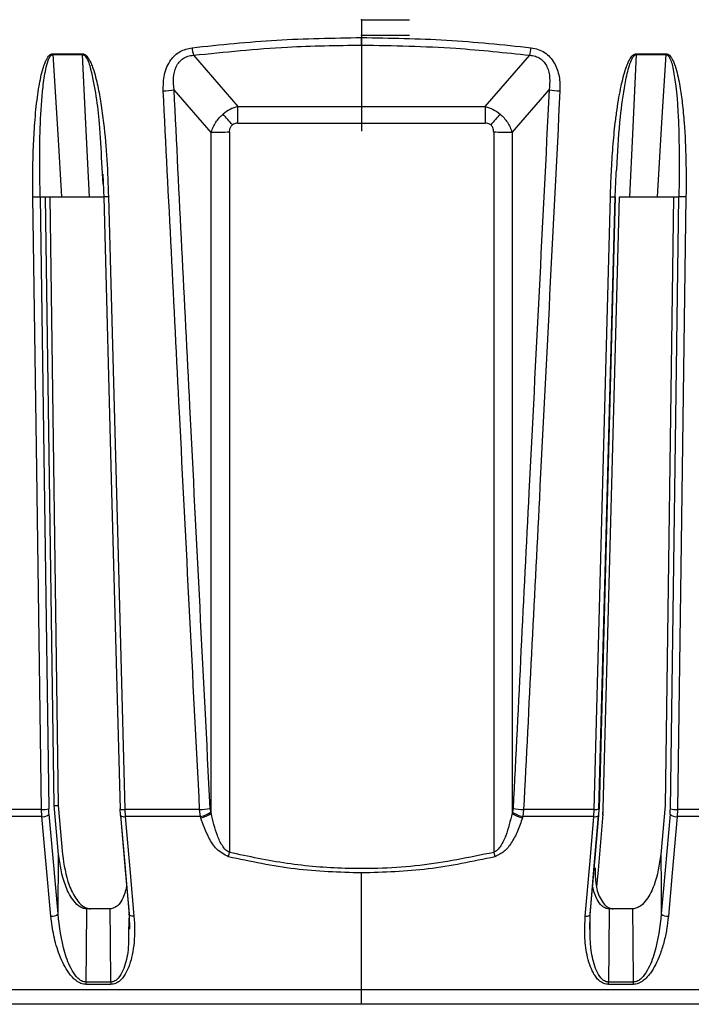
# Model space of a CAD drawing. Header units: millimetres. Extents: x -225 to 131, y -98 to 190.
# Tile 8 of 19: x -29 to 28, y -86 to -4. Entities that reach past the tile are written whole.
import ezdxf

# ---------------------------------------------------------------- set-up
doc = ezdxf.new("R2010")
doc.units = ezdxf.units.MM
doc.header["$PDSIZE"] = -1

msp = doc.modelspace()

# ---------------------------------------------------------------- linework, layer by layer
at = {"color": 7, "linetype": 'Continuous'}
for p, q in [((0, -3.665), (4.013, -3.665)), ((0, -3.665), (0, -11.691)), ((0, -4.965), (4.013, -4.965)), ((0, -4.965), (0, -12.991))]:
    msp.add_line(p, q, dxfattribs=at)
at = {"color": 7, "linetype": 'Continuous', "lineweight": 25}
for p, q in [((0, -5.793), (0, -5.162)), ((-25.858, -6.59), (-23.368, -6.59)), ((23.006, -6.59), (25.498, -6.59)), ((-14.086, -6.644), (-10.355, -10.931)), ((10.355, -10.931), (14.086, -6.644)), ((-12.599, -13.12), (-15.71, -9.545)), ((12.599, -13.12), (15.71, -9.545)), ((-10.355, -10.931), (10.355, -10.931)), ((-10.355, -12.324), (-10.355, -10.931)), ((10.355, -10.931), (10.355, -12.324)), ((-10.355, -12.324), (10.355, -12.324)), ((-12.599, -70.108), (-12.599, -13.12)), ((-11.067, -13.095), (-11.067, -73.383)), ((11.067, -13.095), (11.067, -73.383)), ((12.599, -13.12), (12.599, -70.108)), ((-21.785, -15.609), (-21.673, -17.431)), ((21.366, -16.265), (21.412, -15.619)), ((-21.68, -16.591), (-21.593, -18.595)), ((-26.925, -18.5), (-26.199, -69.741)), ((-25.752, -69.458), (-26.472, -18.5)), ((-26.123, -18.5), (-25.419, -69.458)), ((21.248, -18.5), (19.892, -69.741)), ((20.235, -69.741), (21.606, -18.5)), ((21.248, -18.5), (21.25, -18.5)), ((21.608, -18.5), (21.606, -18.5)), ((26.123, -18.5), (25.419, -69.458)), ((25.86, -69.741), (26.569, -18.5)), ((26.571, -18.5), (26.569, -18.5)), ((-26.802, -69.787), (-31.208, -69.787)), ((-26.771, -70.388), (-26.802, -69.787)), ((-25.754, -69.458), (-25.419, -69.458)), ((-25.384, -73.55), (-25.752, -69.458)), ((-25.419, -69.458), (-25.056, -73.55)), ((-20.241, -69.754), (-20.213, -70.246)), ((-13.566, -69.787), (-19.829, -69.787)), ((-19.829, -69.787), (-19.797, -70.388)), ((-13.504, -70.388), (-13.566, -69.787)), ((-12.63, -70.01), (-12.599, -70.108)), ((12.63, -70.01), (12.599, -70.108)), ((13.566, -69.787), (13.504, -70.388)), ((19.484, -69.787), (13.566, -69.787)), ((19.453, -70.388), (19.484, -69.787)), ((19.871, -70.246), (19.898, -69.754)), ((19.89, -69.786), (19.892, -69.741)), ((20.213, -70.246), (20.241, -69.754)), ((25.419, -69.458), (25.056, -73.55)), ((26.462, -69.787), (26.431, -70.388)), ((30.871, -69.787), (26.462, -69.787)), ((-26.771, -70.388), (-31.16, -70.388)), ((-13.504, -70.388), (-19.797, -70.388)), ((19.453, -70.388), (13.504, -70.388)), ((30.824, -70.388), (26.431, -70.388)), ((-25.426, -78.534), (-25.384, -73.55)), ((-11.158, -73.749), (-11.067, -73.383)), ((11.067, -73.383), (11.158, -73.749)), ((0, -86.1), (0, -75.104)), ((-21.063, -78.1), (-23.05, -78.1)), ((22.727, -78.1), (20.738, -78.1)), ((-19.479, -78.534), (-19.528, -79.946)), ((-19.463, -78.624), (-19.437, -79.813)), ((19.107, -79.805), (19.131, -78.624)), ((108.524, -84.902), (-108.524, -84.902)), ((-21.003, -84.433), (-23.092, -84.433)), ((22.769, -84.433), (20.679, -84.433))]:
    msp.add_line(p, q, dxfattribs=at)
at = {"color": 7, "linetype": 'Continuous', "lineweight": 25, "flags": 128}
for points in [[(-25.862, -6.51), (-25.551, -6.51), (-25.24, -6.51), (-24.929, -6.51), (-24.617, -6.51), (-24.306, -6.51), (-23.994, -6.51), (-23.683, -6.51), (-23.371, -6.51)], [(-25.858, -6.59), (-25.456, -13.26), (-25.141, -18.5)], [(-22.791, -18.5), (-23.114, -11.83), (-23.368, -6.59)], [(23.006, -6.59), (22.688, -13.26), (22.439, -18.5)], [(23.008, -6.51), (23.321, -6.51), (23.633, -6.51), (23.944, -6.51), (24.256, -6.51), (24.567, -6.51), (24.879, -6.51), (25.19, -6.51), (25.501, -6.51)], [(24.79, -18.5), (25.186, -11.83), (25.498, -6.59)], [(-26.802, -69.787), (-27.203, -41.345), (-27.525, -18.5)], [(-21.595, -18.501), (-20.935, -43.159), (-20.223, -69.763)], [(-21.203, -18.5), (-20.426, -47.499), (-19.829, -69.787)], [(19.484, -69.787), (20.238, -41.345), (20.843, -18.5)], [(19.88, -69.763), (20.541, -44.772), (21.236, -18.5)], [(27.169, -18.5), (26.77, -47.499), (26.462, -69.787)], [(-20.241, -69.754), (-20.243, -69.751), (-20.235, -69.741)], [(19.892, -69.741), (19.9, -69.751), (19.898, -69.754)], [(20.241, -69.754), (20.243, -69.751), (20.235, -69.741)], [(-26.021, -78.73), (-26.438, -74.092), (-26.771, -70.388)], [(-25.426, -78.534), (-25.847, -73.863), (-26.177, -70.192)], [(-20.194, -70.282), (-20.203, -70.269), (-20.213, -70.246)], [(-20.203, -70.267), (-19.801, -74.864), (-19.479, -78.534)], [(-20.194, -70.282), (-19.863, -74.057), (-19.463, -78.624)], [(-19.797, -70.388), (-19.385, -75.093), (-19.066, -78.73)], [(-13.473, -70.486), (-13.49, -70.431), (-13.504, -70.388)], [(13.504, -70.388), (13.486, -70.443), (13.473, -70.486)], [(18.733, -78.73), (19.133, -74.092), (19.453, -70.388)], [(19.131, -78.624), (19.457, -74.849), (19.851, -70.282)], [(19.148, -78.534), (19.551, -73.863), (19.862, -70.258)], [(20.21, -70.192), (19.801, -74.864), (19.68, -76.245)], [(20.213, -70.246), (20.216, -70.231), (20.21, -70.192)], [(25.838, -70.192), (25.424, -74.864), (25.099, -78.534)], [(26.431, -70.388), (26.014, -75.093), (25.692, -78.73)], [(25.056, -73.55), (25.08, -76.341), (25.099, -78.534)], [(-23.05, -78.1), (-23.079, -81.534), (-23.101, -84.233)], [(-21.011, -84.233), (-21.04, -80.798), (-21.063, -78.1)], [(20.738, -78.1), (20.709, -81.534), (20.687, -84.233)], [(22.778, -84.233), (22.749, -80.798), (22.727, -78.1)], [(-19.066, -78.73), (-19.161, -78.728), (-19.249, -78.717), (-19.327, -78.699), (-19.392, -78.675), (-19.441, -78.645), (-19.473, -78.611), (-19.486, -78.574), (-19.479, -78.534)], [(18.733, -78.73), (18.828, -78.728), (18.916, -78.717), (18.994, -78.699), (19.059, -78.675), (19.109, -78.645), (19.141, -78.611), (19.154, -78.574), (19.148, -78.534)]]:
    msp.add_lwpolyline(points, dxfattribs=at)
at = {"color": 7, "linetype": 'Continuous', "lineweight": 25}
for centre, radius, start, end in [((-23.627, -6.463), 2.235, 181.21451, 183.25117), ((-20.899, -6.463), 2.472, 181.09746, 182.93849), ((-8.749, -5.334), 5.495, 187.09483, 193.79142), ((8.749, -5.334), 5.495, 346.20858, 352.90517), ((20.498, -6.463), 2.511, 357.107, 358.91956), ((-16.846, -1.625), 8.001, 271.6712, 278.16166), ((16.846, -1.625), 8.001, 261.83834, 268.3288), ((-65.325, -58.169), 71.123, 39.97191, 40.94251), ((65.325, -58.169), 71.123, 139.05749, 140.02809), ((-11.183, -53.081), 39.986, 89.83447, 92.03022), ((11.183, -53.081), 39.986, 87.96978, 90.16553), ((-26.684, -67.349), 2.441, 267.21352, 281.44802), ((-19.954, -68.742), 1.052, 254.12996, 276.8005), ((-13.813, -61.91), 7.881, 271.79729, 278.24788), ((-13.965, -68.126), 2.309, 281.51869, 305.31279), ((13.965, -68.126), 2.309, 234.68721, 258.48131), ((13.813, -61.91), 7.881, 261.75212, 268.20271), ((19.584, -68.412), 1.378, 265.87131, 283.18674), ((26.343, -67.366), 2.424, 258.50872, 272.81352), ((-26.685, -69.651), 0.743, 263.36784, 313.16717), ((-19.865, -69.849), 0.544, 232.80694, 277.19083), ((-13.934, -68.224), 2.309, 281.52426, 305.31694), ((13.934, -68.224), 2.309, 234.68306, 258.47574), ((19.521, -69.846), 0.546, 262.85003, 307.13719), ((19.787, -70.224), 0.0859, 317.48462, 21.48056), ((26.345, -69.655), 0.739, 226.70541, 276.70119), ((-25.935, -77.992), 0.743, 263.35043, 313.16078), ((25.605, -77.996), 0.739, 226.71189, 276.7186), ((-20.914, -84.236), 2.187, 179.91563, 185.17191), ((-18.608, -84.236), 2.404, 179.92259, 184.70519), ((18.246, -84.236), 2.441, 355.36731, 0.07631), ((20.56, -84.236), 2.218, 354.90025, 0.08331)]:
    msp.add_arc(centre, radius, start, end, dxfattribs=at)
for points, knots in [([(-14.202, -6.012), (-11.843, -5.764), (-7.136, -5.27), (-2.375, -5.198), (0, -5.162)], [0, 0, 0, 0, 0.5012712, 1, 1, 1, 1]), ([(0, -5.162), (2.375, -5.198), (7.136, -5.27), (11.843, -5.764), (14.202, -6.012)], [0, 0, 0, 0, 0.498729, 1, 1, 1, 1]), ([(-27.525, -18.5), (-27.533, -17.806), (-27.548, -16.414), (-27.497, -14.347), (-27.402, -12.6), (-27.281, -11.212), (-27.164, -10.189), (-27.029, -9.288), (-26.876, -8.478), (-26.716, -7.843), (-26.554, -7.355), (-26.391, -6.978), (-26.219, -6.695), (-26.012, -6.532), (-25.909, -6.517), (-25.862, -6.51)], [0, 0, 0, 0, 0.167566, 0.336422, 0.499725, 0.590815, 0.673973, 0.749281, 0.811617, 0.874194, 0.908303, 0.936935, 0.974643, 0.98828, 1, 1, 1, 1]), ([(-26.926, -18.501), (-26.954, -16.447), (-26.998, -13.373), (-26.765, -9.807), (-26.52, -8.053), (-26.31, -7.208), (-26.144, -6.819), (-26.022, -6.66), (-25.933, -6.599), (-25.883, -6.593), (-25.858, -6.59)], [0, 0, 0, 0, 0.505889, 0.757599, 0.882455, 0.943938, 0.973582, 0.987498, 0.993862, 1, 1, 1, 1]), ([(-23.371, -6.51), (-23.323, -6.517), (-23.218, -6.532), (-23.074, -6.642), (-22.935, -6.803), (-22.789, -7.04), (-22.64, -7.355), (-22.457, -7.843), (-22.27, -8.478), (-22.044, -9.452), (-21.814, -10.727), (-21.54, -12.78), (-21.308, -15.397), (-21.238, -17.466), (-21.203, -18.5)], [0, 0, 0, 0, 0.011715, 0.02535, 0.042264, 0.063186, 0.091791, 0.125922, 0.188493, 0.250824, 0.366653, 0.500345, 0.750124, 1, 1, 1, 1]), ([(-23.368, -6.59), (-23.343, -6.593), (-23.292, -6.599), (-23.2, -6.66), (-22.909, -7.016), (-22.379, -8.965), (-21.965, -11.899), (-21.838, -14.518), (-21.785, -15.609)], [0, 0, 0, 0, 0.008058, 0.016413, 0.034682, 0.153925, 0.647934, 1, 1, 1, 1]), ([(-16.612, -9.623), (-16.607, -9.166), (-16.595, -8.257), (-16.101, -7.075), (-15.243, -6.252), (-14.551, -6.093), (-14.202, -6.012)], [0, 0, 0, 0, 0.28289, 0.562308, 0.779591, 1, 1, 1, 1]), ([(-14.086, -6.644), (-11.466, -6.371), (-6.796, -5.884), (-2.074, -5.821), (0, -5.793)], [0, 0, 0, 0, 0.560823, 1, 1, 1, 1]), ([(0, -5.793), (2.64, -5.838), (7.363, -5.919), (12.028, -6.422), (14.086, -6.644)], [0, 0, 0, 0, 0.559028, 1, 1, 1, 1]), ([(14.202, -6.012), (14.404, -6.049), (14.802, -6.121), (15.341, -6.397), (15.8, -6.787), (16.27, -7.442), (16.606, -8.414), (16.61, -9.22), (16.612, -9.623)], [0, 0, 0, 0, 0.127444, 0.250796, 0.373953, 0.501526, 0.750935, 1, 1, 1, 1]), ([(20.843, -18.5), (20.864, -17.806), (20.906, -16.414), (21.041, -14.347), (21.208, -12.6), (21.387, -11.212), (21.547, -10.189), (21.72, -9.288), (21.907, -8.478), (22.094, -7.843), (22.278, -7.355), (22.457, -6.978), (22.641, -6.695), (22.856, -6.532), (22.96, -6.517), (23.008, -6.51)], [0, 0, 0, 0, 0.167566, 0.336422, 0.499725, 0.590815, 0.673973, 0.749281, 0.811617, 0.874194, 0.908303, 0.936935, 0.974643, 0.98828, 1, 1, 1, 1]), ([(21.412, -15.619), (21.482, -14.344), (21.603, -12.14), (21.963, -9.489), (22.296, -7.898), (22.545, -7.136), (22.726, -6.787), (22.852, -6.649), (22.937, -6.598), (22.983, -6.593), (23.006, -6.59)], [0, 0, 0, 0, 0.411863, 0.711771, 0.860599, 0.933639, 0.968749, 0.985093, 0.992702, 1, 1, 1, 1]), ([(25.501, -6.51), (25.5, -6.525), (25.5, -6.552), (25.498, -6.578), (25.498, -6.59)], [0, 0, 0, 0, 0.559968, 1, 1, 1, 1]), ([(25.498, -6.59), (25.52, -6.593), (25.566, -6.598), (25.648, -6.649), (25.906, -6.96), (26.314, -8.729), (26.611, -12.257), (26.602, -15.523), (26.597, -17.396)], [0, 0, 0, 0, 0.006129, 0.01252, 0.026246, 0.116739, 0.493304, 1, 1, 1, 1]), ([(25.501, -6.51), (25.549, -6.517), (25.652, -6.532), (25.791, -6.642), (25.923, -6.803), (26.058, -7.04), (26.194, -7.355), (26.356, -7.843), (26.517, -8.478), (26.701, -9.452), (26.878, -10.727), (27.066, -12.78), (27.19, -15.397), (27.176, -17.466), (27.169, -18.5)], [0, 0, 0, 0, 0.011715, 0.02535, 0.042264, 0.063186, 0.091791, 0.125922, 0.188493, 0.250824, 0.366653, 0.500345, 0.750124, 1, 1, 1, 1]), ([(-15.71, -9.545), (-15.742, -9.208), (-15.805, -8.551), (-15.626, -7.739), (-15.301, -7.204), (-14.965, -6.898), (-14.551, -6.697), (-14.244, -6.662), (-14.086, -6.644)], [0, 0, 0, 0, 0.2685265, 0.5218359, 0.645553, 0.7608995, 0.8767907, 1, 1, 1, 1]), ([(14.086, -6.644), (14.244, -6.662), (14.552, -6.697), (14.967, -6.899), (15.303, -7.206), (15.628, -7.743), (15.804, -8.555), (15.742, -9.209), (15.71, -9.545)], [0, 0, 0, 0, 0.123448, 0.239551, 0.355166, 0.479205, 0.73297, 1, 1, 1, 1]), ([(-13.566, -69.787), (-14.129, -58.704), (-15.149, -38.65), (-16.16, -18.594), (-16.612, -9.623)], [0, 0, 0, 0, 0.5526607, 1, 1, 1, 1]), ([(-12.682, -69.709), (-13.25, -58.479), (-14.263, -38.425), (-15.268, -18.369), (-15.71, -9.545)], [0, 0, 0, 0, 0.56, 1, 1, 1, 1]), ([(15.71, -9.545), (15.147, -20.776), (14.142, -40.831), (13.128, -60.885), (12.682, -69.709)], [0, 0, 0, 0, 0.56, 1, 1, 1, 1]), ([(16.612, -9.623), (16.039, -21.001), (15.027, -41.056), (14.007, -61.11), (13.566, -69.787)], [0, 0, 0, 0, 0.567339, 1, 1, 1, 1]), ([(-10.355, -10.931), (-10.582, -11), (-11.028, -11.137), (-11.412, -11.422), (-11.601, -11.562)], [0, 0, 0, 0, 0.507181, 1, 1, 1, 1]), ([(10.355, -10.931), (10.582, -11), (11.028, -11.137), (11.412, -11.422), (11.601, -11.562)], [0, 0, 0, 0, 0.507181, 1, 1, 1, 1]), ([(-12.599, -13.12), (-12.492, -12.819), (-12.281, -12.231), (-11.824, -11.781), (-11.601, -11.562)], [0, 0, 0, 0, 0.512581, 1, 1, 1, 1]), ([(-10.355, -12.324), (-10.453, -12.331), (-10.622, -12.343), (-10.761, -12.438), (-10.819, -12.479)], [0, 0, 0, 0, 0.57843, 1, 1, 1, 1]), ([(10.819, -12.479), (10.743, -12.429), (10.601, -12.337), (10.433, -12.328), (10.355, -12.324)], [0, 0, 0, 0, 0.537807, 1, 1, 1, 1]), ([(11.601, -11.562), (11.824, -11.781), (12.281, -12.231), (12.492, -12.819), (12.599, -13.12)], [0, 0, 0, 0, 0.487419, 1, 1, 1, 1]), ([(-11.067, -13.095), (-11.057, -12.957), (-11.039, -12.722), (-10.883, -12.55), (-10.819, -12.479)], [0, 0, 0, 0, 0.589826, 1, 1, 1, 1]), ([(11.067, -13.095), (11.057, -12.957), (11.039, -12.722), (10.883, -12.549), (10.819, -12.479)], [0, 0, 0, 0, 0.59055, 1, 1, 1, 1]), ([(21.234, -18.595), (21.251, -18.161), (21.281, -17.384), (21.321, -16.607), (21.338, -16.264)], [0, 0, 0, 0, 0.5585475, 1, 1, 1, 1]), ([(26.597, -17.396), (26.589, -17.617), (26.577, -17.958), (26.574, -18.306), (26.573, -18.429)], [0, 0, 0, 0, 0.64599, 1, 1, 1, 1]), ([(-27.525, -18.5), (-27.463, -18.5), (-27.367, -18.5), (-27.24, -18.5), (-27.166, -18.5), (-27.102, -18.5), (-27.04, -18.501), (-26.968, -18.5), (-26.94, -18.5), (-26.924, -18.5)], [0, 0, 0, 0, 0.23929, 0.366875, 0.496462, 0.554373, 0.661303, 0.813271, 1, 1, 1, 1]), ([(-26.925, -18.5), (-26.857, -18.5), (-26.72, -18.5), (-26.281, -18.5), (-25.822, -18.5), (-25.431, -18.5), (-25.237, -18.5), (-25.141, -18.5)], [0, 0, 0, 0, 0.247908, 0.49853, 0.748563, 0.874517, 1, 1, 1, 1]), ([(-25.141, -18.5), (-24.703, -18.5), (-23.921, -18.5), (-23.136, -18.5), (-22.791, -18.5)], [0, 0, 0, 0, 0.559999, 1, 1, 1, 1]), ([(-22.791, -18.5), (-22.697, -18.5), (-22.508, -18.5), (-22.166, -18.5), (-21.826, -18.5), (-21.613, -18.5), (-21.616, -18.5), (-21.617, -18.5)], [0, 0, 0, 0, 0.149328, 0.298961, 0.596055, 0.89404, 1, 1, 1, 1]), ([(-21.203, -18.5), (-21.264, -18.5), (-21.357, -18.5), (-21.46, -18.5), (-21.515, -18.5), (-21.556, -18.5), (-21.582, -18.501), (-21.591, -18.501), (-21.593, -18.501)], [0, 0, 0, 0, 0.335109, 0.513213, 0.693586, 0.779839, 0.928158, 1, 1, 1, 1]), ([(20.843, -18.5), (20.905, -18.5), (21.03, -18.5), (21.164, -18.5), (21.227, -18.5), (21.237, -18.5), (21.237, -18.5)], [0, 0, 0, 0, 0.3377, 0.691096, 0.989813, 1, 1, 1, 1]), ([(21.237, -18.5), (21.244, -18.5), (21.261, -18.5), (21.254, -18.5), (21.25, -18.5)], [0, 0, 0, 0, 0.456131, 1, 1, 1, 1]), ([(21.596, -18.5), (21.691, -18.5), (21.849, -18.5), (22.155, -18.5), (22.344, -18.5), (22.439, -18.5)], [0, 0, 0, 0, 0.425152, 0.713116, 1, 1, 1, 1]), ([(22.439, -18.5), (22.878, -18.5), (23.663, -18.5), (24.445, -18.5), (24.79, -18.5)], [0, 0, 0, 0, 0.559999, 1, 1, 1, 1]), ([(24.79, -18.5), (24.886, -18.5), (25.079, -18.5), (25.468, -18.5), (25.925, -18.5), (26.363, -18.5), (26.5, -18.5), (26.569, -18.5)], [0, 0, 0, 0, 0.125465, 0.251186, 0.500358, 0.750057, 1, 1, 1, 1]), ([(26.573, -18.429), (26.573, -18.441), (26.572, -18.464), (26.571, -18.488), (26.571, -18.5)], [0, 0, 0, 0, 0.500001, 1, 1, 1, 1]), ([(27.169, -18.5), (27.106, -18.5), (27.01, -18.5), (26.883, -18.5), (26.808, -18.5), (26.744, -18.5), (26.683, -18.501), (26.614, -18.5), (26.586, -18.5), (26.571, -18.5)], [0, 0, 0, 0, 0.2424146, 0.3712532, 0.5017333, 0.5641292, 0.6714227, 0.8198184, 1, 1, 1, 1]), ([(-26.177, -70.192), (-26.183, -70.11), (-26.194, -69.964), (-26.198, -69.809), (-26.199, -69.741)], [0, 0, 0, 0, 0.5601427, 1, 1, 1, 1]), ([(-12.682, -69.709), (-12.677, -69.767), (-12.668, -69.872), (-12.642, -69.967), (-12.63, -70.01)], [0, 0, 0, 0, 0.556145, 1, 1, 1, 1]), ([(12.682, -69.709), (12.677, -69.768), (12.668, -69.872), (12.642, -69.968), (12.63, -70.01)], [0, 0, 0, 0, 0.559533, 1, 1, 1, 1]), ([(20.21, -70.192), (20.216, -70.111), (20.228, -69.964), (20.233, -69.809), (20.235, -69.741)], [0, 0, 0, 0, 0.559639, 1, 1, 1, 1]), ([(25.838, -70.192), (25.844, -70.111), (25.855, -69.964), (25.859, -69.809), (25.86, -69.741)], [0, 0, 0, 0, 0.5596385, 1, 1, 1, 1]), ([(-11.158, -73.749), (-11.509, -73.557), (-12.215, -73.172), (-12.936, -71.959), (-13.268, -71.048), (-13.473, -70.486)], [0, 0, 0, 0, 0.275386, 0.553346, 1, 1, 1, 1]), ([(-11.067, -73.383), (-11.119, -73.359), (-11.229, -73.309), (-11.444, -73.127), (-11.77, -72.696), (-12.236, -71.669), (-12.453, -70.738), (-12.599, -70.108)], [0, 0, 0, 0, 0.0442402, 0.0949983, 0.2215122, 0.4732486, 1, 1, 1, 1]), ([(12.599, -70.108), (12.452, -70.74), (12.235, -71.672), (11.768, -72.699), (11.443, -73.127), (11.228, -73.309), (11.118, -73.359), (11.067, -73.383)], [0, 0, 0, 0, 0.528591, 0.779164, 0.905258, 0.955871, 1, 1, 1, 1]), ([(13.473, -70.486), (13.345, -70.865), (13.099, -71.59), (12.592, -72.531), (12.009, -73.343), (11.439, -73.614), (11.158, -73.749)], [0, 0, 0, 0, 0.29667, 0.566736, 0.786151, 1, 1, 1, 1]), ([(-23.05, -78.1), (-23.105, -78.097), (-23.215, -78.091), (-23.445, -78.021), (-23.811, -77.8), (-24.359, -77.168), (-25.057, -75.723), (-25.253, -74.418), (-25.384, -73.55)], [0, 0, 0, 0, 0.029287, 0.059353, 0.126025, 0.251323, 0.501935, 1, 1, 1, 1]), ([(-25.056, -73.55), (-24.927, -74.417), (-24.732, -75.721), (-24.038, -77.165), (-23.49, -77.798), (-23.123, -78.02), (-22.892, -78.091), (-22.782, -78.097), (-22.727, -78.1)], [0, 0, 0, 0, 0.497301, 0.747796, 0.873525, 0.940465, 0.970628, 1, 1, 1, 1]), ([(0, -75.104), (-1.865, -75.046), (-5.625, -74.929), (-9.304, -74.144), (-11.158, -73.749)], [0, 0, 0, 0, 0.4961333, 1, 1, 1, 1]), ([(11.067, -73.383), (9.01, -73.807), (4.909, -74.653), (-0.922, -74.831), (-6.267, -74.412), (-9.464, -73.727), (-11.067, -73.383)], [0, 0, 0, 0, 0.281604, 0.561434, 0.779971, 1, 1, 1, 1]), ([(11.158, -73.749), (9.304, -74.144), (5.625, -74.929), (1.865, -75.046), (0, -75.104)], [0, 0, 0, 0, 0.503867, 1, 1, 1, 1]), ([(25.056, -73.55), (24.927, -74.417), (24.732, -75.721), (24.038, -77.165), (23.49, -77.798), (23.123, -78.02), (22.892, -78.091), (22.782, -78.097), (22.727, -78.1)], [0, 0, 0, 0, 0.497301, 0.747796, 0.873525, 0.940465, 0.970628, 1, 1, 1, 1]), ([(19.573, -74.679), (19.566, -75.164), (19.554, -76.085), (19.913, -77.165), (20.349, -77.798), (20.679, -78.02), (20.898, -78.091), (21.008, -78.097), (21.063, -78.1)], [0, 0, 0, 0, 0.356931, 0.677373, 0.83821, 0.923841, 0.962426, 1, 1, 1, 1]), ([(-19.68, -76.245), (-19.776, -76.62), (-19.927, -77.203), (-20.35, -77.798), (-20.679, -78.02), (-20.898, -78.091), (-21.008, -78.097), (-21.063, -78.1)], [0, 0, 0, 0, 0.471407, 0.734922, 0.87522, 0.938438, 1, 1, 1, 1]), ([(20.738, -78.1), (20.684, -78.097), (20.574, -78.091), (20.355, -78.021), (20.027, -77.8), (19.599, -77.201), (19.445, -76.611), (19.346, -76.23)], [0, 0, 0, 0, 0.060993, 0.123606, 0.262457, 0.523398, 1, 1, 1, 1]), ([(-23.092, -84.433), (-23.232, -84.416), (-23.529, -84.381), (-23.91, -84.137), (-24.243, -83.831), (-24.597, -83.39), (-24.972, -82.762), (-25.422, -81.723), (-25.818, -80.361), (-25.953, -79.275), (-26.021, -78.73)], [0, 0, 0, 0, 0.059047, 0.125735, 0.184462, 0.251412, 0.367628, 0.501624, 0.750271, 1, 1, 1, 1]), ([(-23.101, -84.233), (-23.161, -84.228), (-23.28, -84.218), (-23.514, -84.123), (-23.881, -83.836), (-24.421, -83.039), (-25.108, -81.233), (-25.298, -79.617), (-25.426, -78.534)], [0, 0, 0, 0, 0.027028, 0.054631, 0.112021, 0.233459, 0.486379, 1, 1, 1, 1]), ([(-19.066, -78.73), (-19.043, -79.095), (-18.996, -79.826), (-19.044, -80.907), (-19.183, -81.901), (-19.407, -82.76), (-19.673, -83.388), (-19.952, -83.829), (-20.233, -84.136), (-20.574, -84.38), (-20.866, -84.416), (-21.003, -84.433)], [0, 0, 0, 0, 0.1672206, 0.3357284, 0.4983192, 0.6321139, 0.7482769, 0.8152709, 0.874092, 0.9408708, 1, 1, 1, 1]), ([(20.679, -84.433), (20.542, -84.416), (20.249, -84.38), (19.908, -84.137), (19.626, -83.83), (19.346, -83.388), (19.079, -82.759), (18.808, -81.72), (18.649, -80.358), (18.705, -79.273), (18.733, -78.73)], [0, 0, 0, 0, 0.059107, 0.125877, 0.184691, 0.251745, 0.368123, 0.5023, 0.7509, 1, 1, 1, 1]), ([(20.687, -84.233), (20.628, -84.228), (20.509, -84.218), (20.288, -84.123), (19.958, -83.836), (19.527, -83.039), (19.088, -81.233), (19.124, -79.617), (19.148, -78.534)], [0, 0, 0, 0, 0.027017, 0.054614, 0.112004, 0.233472, 0.486434, 1, 1, 1, 1]), ([(25.692, -78.73), (25.651, -79.095), (25.569, -79.828), (25.331, -80.911), (25.018, -81.908), (24.645, -82.768), (24.271, -83.394), (23.916, -83.834), (23.585, -84.139), (23.204, -84.381), (22.908, -84.416), (22.769, -84.433)], [0, 0, 0, 0, 0.16746, 0.336377, 0.499464, 0.633347, 0.749515, 0.816159, 0.874692, 0.941125, 1, 1, 1, 1]), ([(25.099, -78.534), (24.971, -79.62), (24.782, -81.239), (24.094, -83.046), (23.555, -83.839), (23.189, -84.124), (22.956, -84.219), (22.837, -84.228), (22.778, -84.233)], [0, 0, 0, 0, 0.5150518, 0.7676915, 0.8885608, 0.9457576, 0.973209, 1, 1, 1, 1]), ([(-19.528, -79.946), (-19.52, -80.554), (-19.505, -81.694), (-19.856, -83.039), (-20.283, -83.836), (-20.613, -84.123), (-20.834, -84.219), (-20.953, -84.228), (-21.011, -84.233)], [0, 0, 0, 0, 0.372672, 0.698555, 0.855356, 0.929634, 0.965207, 1, 1, 1, 1]), ([(-21.011, -84.233), (-21.402, -84.233), (-22.1, -84.233), (-22.795, -84.233), (-23.101, -84.233)], [0, 0, 0, 0, 0.56, 1, 1, 1, 1]), ([(22.778, -84.233), (22.388, -84.233), (21.692, -84.233), (20.994, -84.233), (20.687, -84.233)], [0, 0, 0, 0, 0.56, 1, 1, 1, 1]), ([(0, -86.1), (-3.2, -86.1), (-9.707, -86.1), (-19.539, -86.1), (-29.486, -86.1), (-39.405, -86.1), (-49.136, -86.1), (-58.517, -86.1), (-67.382, -86.1), (-75.577, -86.1), (-82.965, -86.1), (-89.436, -86.1), (-94.909, -86.1), (-99.336, -86.1), (-102.714, -86.1), (-105.038, -86.1), (-106.439, -86.1), (-106.609, -86.1), (-106.692, -86.1)], [0, 0, 0, 0, 0.057284, 0.116497, 0.177468, 0.239987, 0.303803, 0.368625, 0.434137, 0.5, 0.565863, 0.631375, 0.696197, 0.760013, 0.822532, 0.883503, 0.942716, 1, 1, 1, 1]), ([(106.692, -86.1), (106.609, -86.1), (106.439, -86.1), (105.038, -86.1), (102.714, -86.1), (99.336, -86.1), (94.909, -86.1), (89.436, -86.1), (82.965, -86.1), (75.577, -86.1), (67.382, -86.1), (58.517, -86.1), (49.136, -86.1), (39.405, -86.1), (29.486, -86.1), (19.539, -86.1), (9.707, -86.1), (3.2, -86.1), (0, -86.1)], [0, 0, 0, 0, 0.057284, 0.116497, 0.177468, 0.239987, 0.303803, 0.368625, 0.434137, 0.5, 0.565863, 0.631375, 0.696197, 0.760013, 0.822532, 0.883503, 0.942716, 1, 1, 1, 1])]:
    msp.add_open_spline(points, degree=3, knots=knots, dxfattribs=at)
at = {"color": 7, "linetype": 'Continuous'}
for p in [(0, -3.665), (0, -4.965)]:
    msp.add_point(p, dxfattribs=at)

doc.saveas('drawing.dxf')
